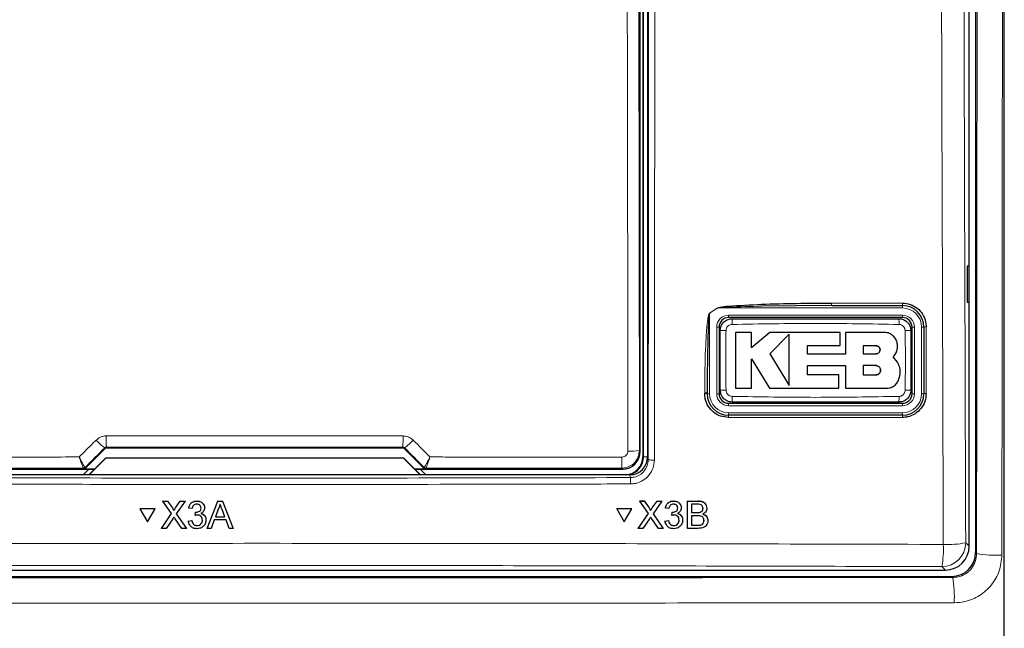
# Model space of a CAD drawing. Header units: millimetres. Extents: x 5 to 418, y 2 to 292.
# Tile 7 of 53: x 72 to 99, y 151 to 168. Entities that reach past the tile are written whole.
import ezdxf

# ---------------------------------------------------------------- set-up
doc = ezdxf.new("R2010")
doc.units = ezdxf.units.MM

msp = doc.modelspace()

# ---------------------------------------------------------------- linework, layer by layer
at = {"color": 7, "linetype": 'Continuous', "lineweight": 25}
for p, q in [((98.6699, 222.0691), (98.6699, 152.7106)), ((98.4908, 152.8888), (98.4908, 198.1014)), ((99.4741, 145.3329), (99.4741, 194.1507)), ((89.3574, 193.0231), (89.3574, 155.3897)), ((89.4908, 193.0565), (89.4908, 155.3909)), ((89.2848, 155.5456), (89.2848, 192.8672)), ((98.489, 160.7231), (98.4383, 160.724)), ((98.4383, 160.724), (98.4383, 159.7221)), ((98.489, 159.723), (98.489, 160.7231)), ((94.6442, 159.6231), (92.6816, 159.6062)), ((94.6442, 159.6231), (96.6241, 159.6231)), ((98.4383, 159.7221), (98.489, 159.723)), ((91.4908, 159.0231), (91.4908, 157.1564)), ((96.6241, 159.2897), (91.7574, 159.2897)), ((96.8908, 157.1564), (96.8908, 159.0231)), ((97.2241, 159.0231), (97.2241, 157.1564)), ((92.4017, 158.8744), (91.9509, 158.8744)), ((92.4017, 158.4372), (92.4017, 158.8744)), ((92.9148, 158.8744), (92.4017, 158.4372)), ((94.8823, 158.8744), (92.9148, 158.8744)), ((93.4526, 158.8256), (92.9148, 158.2724)), ((94.8823, 158.5041), (94.8823, 158.8744)), ((95.0248, 158.8744), (95.0248, 158.2677)), ((96.1092, 158.8744), (95.0248, 158.8744)), ((93.963, 158.5041), (94.8823, 158.5041)), ((93.963, 158.2677), (93.963, 158.5041)), ((95.8817, 158.5012), (95.5248, 158.5012)), ((95.5248, 158.5012), (95.5248, 158.2724)), ((92.9148, 158.2724), (93.4526, 157.3886)), ((95.0248, 158.2677), (93.963, 158.2677)), ((95.5248, 158.2724), (95.8817, 158.2724)), ((92.4015, 158.1294), (92.8978, 157.3137)), ((92.4015, 157.3137), (92.4015, 158.1294)), ((93.9632, 157.9449), (95.0248, 157.9449)), ((93.9632, 157.6835), (93.9632, 157.9449)), ((95.0248, 157.9449), (95.0248, 157.3137)), ((95.5248, 157.9449), (95.5248, 157.6835)), ((95.8817, 157.9449), (95.5248, 157.9449)), ((96.4837, 158.0447), (96.367, 158.1892)), ((94.8455, 157.6835), (93.9632, 157.6835)), ((94.8455, 157.3137), (94.8455, 157.6835)), ((95.5248, 157.6835), (95.8817, 157.6835)), ((91.1574, 157.1564), (91.1574, 157.1794)), ((91.9509, 157.3137), (92.4015, 157.3137)), ((92.8978, 157.3137), (94.8455, 157.3137)), ((95.0248, 157.3137), (96.1886, 157.3137)), ((91.7574, 156.8897), (96.6241, 156.8897)), ((96.6241, 156.5564), (91.7574, 156.5564)), ((73.7544, 155.07), (74.3046, 155.6202)), ((74.3517, 155.6397), (82.6298, 155.6397)), ((82.677, 155.6202), (83.2271, 155.07)), ((73.85, 154.8897), (74.3219, 155.3616)), ((74.3241, 155.3564), (73.8574, 154.8897)), ((74.3219, 155.3616), (74.3241, 155.3564)), ((74.3219, 155.3616), (82.6596, 155.3616)), ((82.6574, 155.3564), (74.3241, 155.3564)), ((82.6596, 155.3616), (82.6574, 155.3564)), ((83.1241, 154.8897), (82.6574, 155.3564)), ((82.6596, 155.3616), (83.1315, 154.8897)), ((88.9914, 154.8897), (67.9901, 154.8897)), ((68.1966, 155.0456), (74.0059, 155.0456)), ((73.8546, 155.0456), (73.7038, 154.8948)), ((73.7038, 154.8948), (73.7038, 154.8897)), ((74.0108, 155.0505), (73.7072, 155.0505)), ((83.2743, 155.0505), (82.9707, 155.0505)), ((82.9756, 155.0456), (88.7849, 155.0456)), ((83.2777, 154.8948), (83.1269, 155.0456)), ((83.2777, 154.8897), (83.2777, 154.8948)), ((75.9234, 154.1547), (75.9236, 154.1569)), ((76.1676, 153.8013), (75.9234, 154.1547)), ((75.9234, 154.1547), (76.0536, 154.1547)), ((76.0536, 154.1547), (76.0538, 154.1569)), ((76.0536, 154.1547), (76.1875, 153.961)), ((76.2773, 153.9608), (76.4106, 154.1547)), ((76.5426, 154.1547), (76.2987, 153.8001)), ((76.4106, 154.1547), (76.4107, 154.1568)), ((76.4106, 154.1547), (76.5426, 154.1547)), ((76.5426, 154.1547), (76.5428, 154.1568)), ((76.8704, 154.1547), (76.8705, 154.1568)), ((77.1607, 153.3897), (77.4649, 154.1547)), ((77.4649, 154.1547), (77.465, 154.1568)), ((77.4649, 154.1547), (77.5868, 154.1547)), ((77.5868, 154.1547), (77.587, 154.1569)), ((77.5868, 154.1547), (77.8914, 153.3897)), ((89.2681, 154.1547), (89.2669, 154.1569)), ((89.2669, 154.1569), (89.3971, 154.1569)), ((89.5112, 153.8013), (89.2681, 154.1547)), ((89.2681, 154.1547), (89.3983, 154.1547)), ((89.3983, 154.1547), (89.3971, 154.1569)), ((89.3971, 154.1569), (89.5303, 153.9632)), ((89.3983, 154.1547), (89.5315, 153.961)), ((89.6213, 153.9608), (89.755, 154.1547)), ((89.887, 154.1547), (89.6422, 153.8001)), ((89.755, 154.1547), (89.7538, 154.1568)), ((89.755, 154.1547), (89.887, 154.1547)), ((89.887, 154.1547), (89.8858, 154.1568)), ((90.2145, 154.1547), (90.2134, 154.1568)), ((90.6074, 153.3897), (90.6092, 154.1547)), ((90.6092, 154.1547), (90.6081, 154.1568)), ((90.6092, 154.1547), (90.8961, 154.1547)), ((90.7171, 154.0664), (90.7165, 153.831)), ((90.863, 154.0664), (90.7171, 154.0664)), ((75.2796, 153.9385), (75.2797, 153.9407)), ((75.2796, 153.9385), (75.4914, 153.5726)), ((75.7029, 153.9385), (75.2796, 153.9385)), ((75.7031, 153.9407), (75.2797, 153.9407)), ((75.4914, 153.5726), (75.7029, 153.9385)), ((75.7029, 153.9385), (75.7031, 153.9407)), ((75.8843, 153.3897), (76.1676, 153.8013)), ((76.2273, 153.8881), (76.2274, 153.8902)), ((76.2987, 153.8001), (76.5822, 153.3897)), ((76.6462, 153.9585), (76.6464, 153.9607)), ((76.7445, 153.9487), (76.6462, 153.9585)), ((76.8223, 153.7526), (76.8324, 153.8409)), ((76.8324, 153.8409), (76.8325, 153.843)), ((76.8465, 153.8398), (76.8467, 153.8419)), ((77.0877, 153.9456), (77.0879, 153.948)), ((77.0885, 153.9602), (77.0887, 153.9623)), ((77.4735, 153.9251), (77.3951, 153.7134)), ((77.6568, 153.7134), (77.5823, 153.9144)), ((88.6241, 153.9385), (88.6229, 153.9407)), ((89.046, 153.9407), (88.6229, 153.9407)), ((88.6241, 153.9385), (88.8348, 153.5726)), ((89.0472, 153.9385), (88.6241, 153.9385)), ((88.8348, 153.5726), (89.0472, 153.9385)), ((89.0472, 153.9385), (89.046, 153.9407)), ((89.227, 153.3897), (89.5112, 153.8013)), ((89.563, 153.9112), (89.5616, 153.9137)), ((89.6422, 153.8001), (89.9244, 153.3897)), ((89.9899, 153.9585), (89.9888, 153.9607)), ((90.0881, 153.9487), (89.9899, 153.9585)), ((90.1653, 153.7526), (90.1757, 153.8409)), ((90.1757, 153.8409), (90.1745, 153.843)), ((90.1898, 153.8398), (90.1887, 153.8419)), ((90.3337, 153.957), (90.3326, 153.9591)), ((90.4097, 154.0484), (90.4084, 154.0508)), ((90.7165, 153.831), (90.8745, 153.831)), ((90.9666, 153.8401), (90.9654, 153.8423)), ((91.041, 153.9469), (91.0398, 153.9491)), ((91.1262, 154.0464), (91.1249, 154.0489)), ((76.1976, 153.653), (76.0163, 153.3897)), ((76.4518, 153.3897), (76.2651, 153.66)), ((76.6365, 153.5957), (76.7348, 153.6055)), ((76.6365, 153.5957), (76.6366, 153.5978)), ((76.7348, 153.6055), (76.7349, 153.6076)), ((76.8223, 153.7526), (76.8224, 153.7547)), ((77.127, 153.5974), (77.1272, 153.5998)), ((77.1279, 153.6199), (77.1281, 153.622)), ((77.3626, 153.6251), (77.2754, 153.3897)), ((77.6894, 153.6251), (77.3626, 153.6251)), ((77.3951, 153.7134), (77.6568, 153.7134)), ((77.7767, 153.3897), (77.6894, 153.6251)), ((89.5407, 153.653), (89.3589, 153.3897)), ((89.7941, 153.3897), (89.6083, 153.66)), ((89.9793, 153.5957), (89.9781, 153.5978)), ((89.9793, 153.5957), (90.0775, 153.6055)), ((90.0775, 153.6055), (90.0764, 153.6076)), ((90.1653, 153.7526), (90.1642, 153.7547)), ((90.3722, 153.6206), (90.3711, 153.6228)), ((90.4474, 153.7204), (90.4461, 153.7228)), ((90.7163, 153.7428), (90.7157, 153.478)), ((90.8851, 153.7428), (90.7163, 153.7428)), ((91.0696, 153.6104), (91.0685, 153.6126)), ((91.157, 153.6976), (91.1557, 153.7001)), ((75.8843, 153.3897), (75.8845, 153.3919)), ((76.0163, 153.3897), (75.8843, 153.3897)), ((76.5822, 153.3897), (76.4518, 153.3897)), ((76.5822, 153.3897), (76.5824, 153.3918)), ((76.8786, 153.4682), (76.8787, 153.4703)), ((77.1607, 153.3897), (77.1609, 153.3918)), ((77.2754, 153.3897), (77.1607, 153.3897)), ((77.8914, 153.3897), (77.7767, 153.3897)), ((77.8914, 153.3897), (77.8916, 153.3919)), ((89.227, 153.3897), (89.2258, 153.3919)), ((89.3589, 153.3897), (89.227, 153.3897)), ((89.9244, 153.3897), (89.7941, 153.3897)), ((89.9244, 153.3897), (89.9233, 153.3918)), ((90.0052, 153.503), (90.0065, 153.5006)), ((90.2208, 153.4682), (90.2197, 153.4703)), ((90.6074, 153.3897), (90.6063, 153.3919)), ((90.8951, 153.3897), (90.6074, 153.3897)), ((90.7157, 153.478), (90.897, 153.478)), ((90.9625, 153.4817), (90.9613, 153.4838)), ((59.1565, 152.2231), (97.825, 152.2231)), ((58.9782, 152.044), (98.0033, 152.044))]:
    msp.add_line(p, q, dxfattribs=at)
at = {"color": 7, "linetype": 'Continuous', "lineweight": 18}
for p, q in [((89.372, 155.3897), (89.372, 193.0231)), ((89.2427, 170.0272), (89.2585, 155.5719)), ((94.641, 159.6938), (96.6204, 159.6938)), ((96.6241, 159.5564), (96.6241, 159.6231)), ((91.4537, 159.5564), (91.2241, 159.409)), ((91.2241, 159.409), (91.2241, 157.1564)), ((91.4537, 159.5564), (91.4511, 159.5604)), ((96.6241, 159.5564), (91.4537, 159.5564)), ((91.7574, 159.3564), (96.6241, 159.3564)), ((91.7574, 159.3564), (91.7574, 159.2897)), ((96.6241, 159.3564), (96.6241, 159.2897)), ((91.4241, 157.1564), (91.4241, 159.0231)), ((91.4241, 159.0231), (91.4908, 159.0231)), ((96.8908, 159.0231), (96.9574, 159.0231)), ((96.9574, 159.0231), (96.9574, 157.1564)), ((97.1574, 157.1564), (97.1574, 159.0231)), ((97.1574, 159.0231), (97.2241, 159.0231)), ((91.0882, 157.1606), (91.0882, 157.1836)), ((91.2241, 157.1564), (91.1574, 157.1564)), ((91.4241, 157.1564), (91.4908, 157.1564)), ((96.8908, 157.1564), (96.9574, 157.1564)), ((97.1574, 157.1564), (97.2241, 157.1564)), ((91.7574, 156.8897), (91.7574, 156.8231)), ((96.6241, 156.8231), (91.7574, 156.8231)), ((96.6241, 156.8897), (96.6241, 156.8231)), ((91.7574, 156.6231), (96.6241, 156.6231)), ((91.7574, 156.6231), (91.7574, 156.5564)), ((96.6241, 156.6231), (96.6241, 156.5564)), ((96.6204, 156.494), (91.7547, 156.494)), ((74.3046, 155.6202), (74.2944, 155.6447)), ((74.3415, 155.6644), (74.3517, 155.6397)), ((82.6298, 155.6397), (82.6401, 155.6644)), ((82.6871, 155.6447), (82.677, 155.6202)), ((89.2585, 155.5719), (89.2848, 155.5456)), ((89.372, 155.3897), (89.3574, 155.3897)), ((89.372, 155.3897), (89.4908, 155.3897)), ((89.4908, 155.3909), (89.5068, 155.3106)), ((73.6974, 155.0743), (73.6972, 155.0744)), ((73.7072, 155.0505), (73.6974, 155.0743)), ((73.7445, 155.0938), (73.7442, 155.0939)), ((73.7445, 155.0938), (73.7544, 155.07)), ((83.2271, 155.07), (83.237, 155.0938)), ((83.237, 155.0938), (83.2373, 155.0939)), ((83.2841, 155.0743), (83.2743, 155.0505)), ((83.2843, 155.0744), (83.2841, 155.0743)), ((88.7849, 155.0456), (88.7586, 155.0719)), ((89.0073, 154.8103), (88.9914, 154.8897)), ((90.8961, 154.1547), (90.8949, 154.1569)), ((76.1875, 153.961), (76.1876, 153.9632)), ((76.2773, 153.9608), (76.2775, 153.963)), ((89.5315, 153.961), (89.5303, 153.9632)), ((89.6213, 153.9608), (89.6201, 153.963)), ((90.8745, 153.831), (90.8733, 153.8332)), ((90.897, 153.478), (90.8958, 153.4802)), ((98.3937, 152.9859), (98.4908, 152.8888)), ((98.6699, 152.7106), (98.6982, 152.6823)), ((97.825, 152.2231), (97.7279, 152.3202)), ((98.0316, 152.0158), (98.0033, 152.044))]:
    msp.add_line(p, q, dxfattribs=at)
at = {"color": 7, "linetype": 'Continuous', "lineweight": 18, "flags": 128}
for points in [[(88.937, 155.5512), (88.9362, 156.2166), (88.9333, 158.878), (88.9212, 170.0064)], [(91.2241, 159.409), (91.2238, 159.4095), (91.2235, 159.41), (91.2231, 159.4106), (91.2228, 159.4111), (91.2225, 159.4116), (91.2222, 159.4121), (91.2218, 159.4126), (91.2215, 159.4131)]]:
    msp.add_lwpolyline(points, dxfattribs=at)
at = {"color": 7, "linetype": 'Continuous', "lineweight": 18}
for centre, radius, start, end in [((95.0102, 159.6754), 0.3697, 177.15399, 188.14165), ((96.9498, 159.6754), 0.3299, 176.81146, 189.13215), ((91.7574, 159.0231), 0.3333, 90, 180), ((96.6241, 159.0231), 0.5333, 0, 90), ((96.6241, 159.0231), 0.3333, 0, 90), ((93.8728, 159.1353), 2.019, 176.5613, 181.10574), ((94.5117, 159.1353), 2.016, 358.89256, 3.4435), ((97.2719, 158.7732), 0.2544, 86.60506, 100.82752), ((91.6453, 156.9939), 1.9329, 88.84421, 93.59596), ((96.7363, 156.996), 1.9308, 86.40242, 91.15906), ((91.1059, 156.9026), 0.2816, 79.45211, 93.59975), ((91.1059, 156.8799), 0.2813, 79.44538, 93.60648), ((91.7574, 157.1564), 0.5333, 180, 270), ((91.7574, 157.1564), 0.3333, 180, 270), ((91.6453, 159.186), 1.9335, 266.40474, 271.15498), ((96.6241, 157.1564), 0.5333, 270, 0), ((96.6241, 157.1564), 0.3333, 270, 0), ((96.7362, 159.1854), 1.9328, 268.8442, 273.59604), ((97.2719, 156.9137), 0.2474, 86.50842, 101.14062), ((93.8698, 157.0441), 2.016, 178.89262, 183.44359), ((94.5102, 157.0442), 2.0176, 356.55887, 1.10644), ((92.1344, 156.5089), 0.38, 172.81928, 182.25139), ((96.8995, 156.5089), 0.2795, 170.21036, 183.05545), ((75.1886, 156.8884), 1.5318, 222.19105, 234.28272), ((79.9875, 155.9054), 5.6511, 179.27487, 182.44426), ((76.9917, 155.9055), 5.6535, 357.55642, 0.72446), ((81.7928, 156.8884), 1.5318, 305.71757, 317.80866), ((89.0117, 156.894), 1.3449, 266.81545, 280.57302), ((86.479, 155.3131), 2.2923, 353.96188, 1.78492), ((89.6369, 156.0067), 0.7081, 259.40943, 273.41368), ((73.6974, 155.1409), 0.0667, 270.0135, 314.98572), ((83.2841, 155.1409), 0.0667, 225.01463, 269.98616), ((87.3027, 154.6704), 1.7103, 358.75871, 4.69181), ((97.7258, 152.988), 0.6679, 270.18334, 359.81655), ((97.8955, 155.5526), 2.6145, 267.18248, 280.98418), ((94.8229, 152.8146), 2.9468, 350.33992, 2.4611), ((99.2295, 155.7469), 3.1103, 260.16389, 273.2621), ((94.8418, 151.4847), 3.2337, 356.86319, 9.45365)]:
    msp.add_arc(centre, radius, start, end, dxfattribs=at)
at = {"color": 7, "linetype": 'Continuous', "lineweight": 25}
for centre, radius, start, end in [((96.6241, 159.0231), 0.6, 360, 90), ((91.7574, 159.0231), 0.2667, 90, 180), ((96.6241, 159.0231), 0.2667, 0, 90), ((91.7574, 157.1564), 0.6, 180, 270), ((91.7574, 157.1564), 0.2667, 180, 270), ((96.6241, 157.1564), 0.6, 270, 360), ((96.6241, 157.1564), 0.2667, 270, 360), ((88.8574, 155.3897), 0.5, 270, 0), ((88.8574, 155.3897), 0.5146, 283.67927, 0), ((73.6971, 155.141), 0.0666, 270.061, 314.97395), ((83.2844, 155.141), 0.0666, 225.02515, 269.9399)]:
    msp.add_arc(centre, radius, start, end, dxfattribs=at)
at = {"color": 7, "linetype": 'Continuous', "lineweight": 18}
for centre, major_axis, ratio, start_param, end_param in [((97.1542, 171.2497), (295.3334, 295.4238), 0.0123167, 1.6359514, 1.6378189), ((78.4908, 150.5319), (294.0695, 0), 0.0174551, 1.5566859, 1.5849067), ((59.8273, 171.2497), (-295.3334, 295.4238), 0.0123167, 4.6453664, 4.6472339), ((78.4908, 149.9427), (294.0328, 0), 0.0174551, 1.5871, 1.6057242), ((78.4908, 149.9427), (294.0328, 0), 0.0174551, 1.5358685, 1.5544927)]:
    msp.add_ellipse(centre, major_axis=major_axis, ratio=ratio, start_param=start_param, end_param=end_param, dxfattribs=at)
at = {"color": 7, "linetype": 'Continuous', "lineweight": 25}
for centre, major_axis, ratio, start_param, end_param in [((74.3517, 155.573), (-0.0255, 0.0616), 0.9998216, 5.8905493, 6.6758213), ((82.6298, 155.573), (0.0255, 0.0616), 0.9998216, 5.8905493, 6.6758213), ((88.7849, 155.5456), (0.3536, 0.3536), 0.9998985, 3.9271431, 5.4976349), ((88.9907, 155.3916), (0.0982, -0.4923), 0.9960441, 6.0870179, 7.6562931), ((73.7072, 155.1172), (0.0255, -0.0616), 0.9998216, 5.8905493, 6.6758213), ((83.2743, 155.1172), (0.0255, 0.0616), 0.9998216, 2.7489567, 3.5342286), ((97.8232, 152.8906), (0.4727, -0.4727), 0.9972647, 5.4991567, 7.0672139), ((98.0031, 152.7108), (-0.4715, 0.4715), 0.9996955, 2.3563468, 3.9268385)]:
    msp.add_ellipse(centre, major_axis=major_axis, ratio=ratio, start_param=start_param, end_param=end_param, dxfattribs=at)
at = {"color": 7, "linetype": 'Continuous', "lineweight": 18}
for points, knots in [([(97.767, 152.9412), (97.7654, 153.3846), (97.7576, 155.6018), (97.7265, 164.9167), (97.6902, 178.221), (97.6712, 189.7585), (97.664, 194.1878)], [0, 0, 0, 0, 0.03228761, 0.16143821, 0.67806662, 1, 1, 1, 1]), ([(98.291, 194.206), (98.3027, 187.3325), (98.3261, 173.5826), (98.3711, 159.8524), (98.3937, 152.9859)], [0, 0, 0, 0, 0.4998997, 1, 1, 1, 1]), ([(98.6982, 152.6823), (98.702, 156.4208), (98.7095, 163.8983), (98.7205, 177.7511), (98.7253, 187.8694), (98.7284, 194.2438)], [0, 0, 0, 0, 0.27005696, 0.5401438, 1, 1, 1, 1]), ([(99.4368, 194.1507), (99.4338, 187.7984), (99.4289, 177.7004), (99.4179, 163.865), (99.4103, 156.3829), (99.4065, 152.6417)], [0, 0, 0, 0, 0.4588365, 0.7294033, 1, 1, 1, 1]), ([(89.5068, 155.3106), (89.5134, 161.6043), (89.5267, 174.1938), (89.5339, 186.7994), (89.5376, 193.1033)], [0, 0, 0, 0, 0.4999168, 1, 1, 1, 1]), ([(89.7099, 193.0985), (89.7098, 192.9875), (89.7095, 192.4321), (89.7083, 190.0998), (89.703, 180.7711), (89.6936, 168.7235), (89.6825, 158.4627), (89.6791, 155.2998)], [0, 0, 0, 0, 0.0088087, 0.0440433, 0.1849823, 0.7487664, 1, 1, 1, 1]), ([(92.6816, 159.6062), (92.3719, 159.5978), (91.9851, 159.5873), (91.5746, 159.5753), (91.4759, 159.5599), (91.4537, 159.5564)], [0, 0, 0, 0, 0.7565324, 0.94513166, 1, 1, 1, 1]), ([(91.0882, 157.1836), (91.0884, 157.2723), (91.0896, 157.7159), (91.1025, 158.2813), (91.1332, 158.8311), (91.153, 159.0707), (91.1699, 159.2153), (91.1834, 159.302), (91.1963, 159.3594), (91.206, 159.3936), (91.2176, 159.4103), (91.2208, 159.4125), (91.2215, 159.4131)], [0, 0, 0, 0, 0.1187953, 0.5940503, 0.7569488, 0.8560529, 0.9159265, 0.9518662, 0.9733046, 0.9948395, 0.9987731, 1, 1, 1, 1]), ([(91.2215, 159.4131), (91.259, 159.437), (91.3357, 159.4858), (91.4121, 159.5352), (91.4511, 159.5604)], [0, 0, 0, 0, 0.4887737, 1, 1, 1, 1]), ([(91.8542, 159.0963), (91.8353, 159.0941), (91.7975, 159.0897), (91.7472, 159.0602), (91.7089, 159.0174), (91.688, 158.9702), (91.6854, 158.9389), (91.6843, 158.9265)], [0, 0, 0, 0, 0.2133977, 0.4285953, 0.6443174, 0.8592696, 1, 1, 1, 1]), ([(96.5274, 159.0963), (95.7487, 159.1098), (94.1909, 159.1367), (92.6332, 159.1098), (91.8542, 159.0963)], [0, 0, 0, 0, 0.49989568, 1, 1, 1, 1]), ([(96.6972, 158.9265), (96.695, 158.9453), (96.6906, 158.9832), (96.661, 159.0335), (96.6182, 159.0718), (96.571, 159.0927), (96.5397, 159.0953), (96.5274, 159.0963)], [0, 0, 0, 0, 0.2138454, 0.4291995, 0.6449158, 0.8596436, 1, 1, 1, 1]), ([(97.287, 159.0271), (97.287, 158.9828), (97.287, 158.761), (97.287, 158.1388), (97.287, 157.561), (97.287, 157.1606)], [0, 0, 0, 0, 0.0712951, 0.3564724, 1, 1, 1, 1]), ([(91.6843, 158.9265), (91.6806, 158.709), (91.671, 158.1512), (91.6793, 157.5933), (91.6843, 157.253)], [0, 0, 0, 0, 0.389865, 1, 1, 1, 1]), ([(96.6972, 157.253), (96.7009, 157.4704), (96.7105, 158.0282), (96.7022, 158.5861), (96.6972, 158.9265)], [0, 0, 0, 0, 0.389867, 1, 1, 1, 1]), ([(91.6843, 157.253), (91.6865, 157.2341), (91.6909, 157.1962), (91.7205, 157.1459), (91.7634, 157.1076), (91.8106, 157.0868), (91.8418, 157.0841), (91.8542, 157.0831)], [0, 0, 0, 0, 0.2138475, 0.4292026, 0.6449138, 0.859644, 1, 1, 1, 1]), ([(96.5274, 157.0831), (96.5462, 157.0853), (96.584, 157.0897), (96.6343, 157.1192), (96.6727, 157.162), (96.6936, 157.2093), (96.6962, 157.2406), (96.6972, 157.253)], [0, 0, 0, 0, 0.2133928, 0.4285874, 0.6443148, 0.8592626, 1, 1, 1, 1]), ([(91.8542, 157.0831), (92.6329, 157.0696), (94.1906, 157.0427), (95.7483, 157.0696), (96.5274, 157.0831)], [0, 0, 0, 0, 0.4998953, 1, 1, 1, 1]), ([(73.5814, 155.3869), (73.7122, 155.5178), (73.8696, 155.6754), (74.0271, 155.8329), (74.0537, 155.8596)], [0, 0, 0, 0, 0.830622, 1, 1, 1, 1]), ([(74.0537, 155.8596), (74.0886, 155.8882), (74.1583, 155.9455), (74.2624, 155.9743), (74.322, 155.9764), (74.3368, 155.977)], [0, 0, 0, 0, 0.4289688, 0.8581065, 1, 1, 1, 1]), ([(74.3368, 155.977), (74.559, 155.977), (75.67, 155.9773), (78.4394, 155.9777), (80.9865, 155.9772), (82.6447, 155.977)], [0, 0, 0, 0, 0.0802422, 0.4012143, 1, 1, 1, 1]), ([(82.6447, 155.977), (82.6896, 155.9725), (82.7793, 155.9636), (82.8732, 155.9104), (82.9168, 155.8698), (82.9278, 155.8596)], [0, 0, 0, 0, 0.4282331, 0.8563406, 1, 1, 1, 1]), ([(82.9278, 155.8596), (83.0846, 155.7027), (83.2421, 155.5451), (83.3995, 155.3875), (83.4001, 155.3869)], [0, 0, 0, 0, 0.9960454, 1, 1, 1, 1]), ([(74.3415, 155.6644), (74.339, 155.6644), (74.329, 155.664), (74.3114, 155.6589), (74.3001, 155.6495), (74.2944, 155.6447)], [0, 0, 0, 0, 0.1384775, 0.5625141, 1, 1, 1, 1]), ([(82.6871, 155.6447), (82.6853, 155.6464), (82.6782, 155.6531), (82.6628, 155.6621), (82.6476, 155.6637), (82.6401, 155.6644)], [0, 0, 0, 0, 0.1482242, 0.579923, 1, 1, 1, 1]), ([(89.2585, 155.5719), (89.2529, 155.5158), (89.2419, 155.4033), (89.1558, 155.2535), (89.0292, 155.1406), (88.8887, 155.0806), (88.7958, 155.0744), (88.7586, 155.0719)], [0, 0, 0, 0, 0.2145749, 0.4294585, 0.6438366, 0.8576315, 1, 1, 1, 1]), ([(88.7702, 155.3845), (88.7826, 155.3853), (88.8136, 155.3873), (88.8605, 155.4073), (88.9028, 155.445), (88.9315, 155.495), (88.9351, 155.5325), (88.937, 155.5512)], [0, 0, 0, 0, 0.1424492, 0.3561874, 0.5704219, 0.7852496, 1, 1, 1, 1]), ([(68.2113, 155.3845), (68.4334, 155.3846), (69.5439, 155.3853), (71.3338, 155.3862), (72.902, 155.3867), (73.5814, 155.3869)], [0, 0, 0, 0, 0.1241021, 0.6205162, 1, 1, 1, 1]), ([(73.7442, 155.0939), (73.7436, 155.0942), (73.7406, 155.0958), (73.7252, 155.1181), (73.6874, 155.184), (73.6427, 155.2674), (73.6087, 155.3332), (73.5911, 155.3677), (73.5844, 155.381), (73.5817, 155.3862), (73.5814, 155.3869)], [0, 0, 0, 0, 0.0500923, 0.2741444, 0.5151568, 0.7656666, 0.9118825, 0.9655795, 0.9952752, 1, 1, 1, 1]), ([(73.6972, 155.0744), (73.6967, 155.0747), (73.6944, 155.0767), (73.6832, 155.1007), (73.6562, 155.1711), (73.6246, 155.2599), (73.6006, 155.3299), (73.5882, 155.3665), (73.5835, 155.3806), (73.5816, 155.3861), (73.5814, 155.3869)], [0, 0, 0, 0, 0.0500958, 0.2741458, 0.5151581, 0.7656654, 0.9118863, 0.965581, 0.9952748, 1, 1, 1, 1]), ([(83.4001, 155.3869), (83.3998, 155.3862), (83.3987, 155.384), (83.3959, 155.3784), (83.389, 155.3649), (83.3708, 155.3292), (83.3357, 155.2615), (83.2909, 155.1783), (83.2543, 155.115), (83.2405, 155.0953), (83.2377, 155.0941), (83.2373, 155.0939)], [0, 0, 0, 0, 0.00472483, 0.0144594, 0.03683657, 0.09438951, 0.25300251, 0.50158447, 0.74153641, 0.9644233, 1, 1, 1, 1]), ([(83.4001, 155.3869), (83.3999, 155.3861), (83.3991, 155.3838), (83.3971, 155.3779), (83.3923, 155.3635), (83.3795, 155.3255), (83.3548, 155.2536), (83.3231, 155.165), (83.2969, 155.0973), (83.2868, 155.0761), (83.2846, 155.0746), (83.2843, 155.0744)], [0, 0, 0, 0, 0.0047253, 0.0144601, 0.036837, 0.0943865, 0.2530045, 0.5015878, 0.7415288, 0.9644168, 1, 1, 1, 1]), ([(83.4001, 155.3869), (83.5855, 155.3868), (84.6596, 155.3865), (86.4498, 155.3858), (88.0542, 155.3849), (88.7702, 155.3845)], [0, 0, 0, 0, 0.1035199, 0.5999338, 1, 1, 1, 1]), ([(89.0073, 154.8103), (89.0438, 154.8128), (89.1364, 154.8192), (89.2767, 154.8791), (89.4037, 154.9923), (89.49, 155.1421), (89.5012, 155.2544), (89.5068, 155.3106)], [0, 0, 0, 0, 0.1400742, 0.3550494, 0.5700543, 0.7850307, 1, 1, 1, 1]), ([(89.6791, 155.2998), (89.6716, 155.225), (89.6567, 155.0752), (89.5415, 154.8756), (89.372, 154.7249), (89.1848, 154.6451), (89.0613, 154.6367), (89.0126, 154.6334)], [0, 0, 0, 0, 0.2149315, 0.4298775, 0.6448762, 0.8598858, 1, 1, 1, 1]), ([(89.0126, 154.6334), (88.9016, 154.6331), (88.3463, 154.6316), (86.0139, 154.6257), (81.4516, 154.6183), (74.9908, 154.6176), (70.3099, 154.6281), (67.9689, 154.6334)], [0, 0, 0, 0, 0.0158376, 0.0791881, 0.3325979, 0.6662229, 1, 1, 1, 1]), ([(67.9742, 154.8103), (71.478, 154.803), (78.489, 154.7883), (85.5, 154.803), (89.0073, 154.8103)], [0, 0, 0, 0, 0.4997441, 1, 1, 1, 1]), ([(59.2146, 152.9412), (59.6583, 152.9425), (61.8768, 152.9492), (67.6492, 152.9633), (76.542, 152.9735), (87.18, 152.9687), (94.2514, 152.9503), (97.767, 152.9412)], [0, 0, 0, 0, 0.0345663, 0.1728355, 0.4494018, 0.7262637, 1, 1, 1, 1]), ([(98.0316, 152.0158), (98.0809, 152.0191), (98.2046, 152.0275), (98.3919, 152.1078), (98.5609, 152.2586), (98.6758, 152.4583), (98.6907, 152.6076), (98.6982, 152.6823)], [0, 0, 0, 0, 0.14231702, 0.35656613, 0.57073782, 0.78521655, 1, 1, 1, 1]), ([(99.4065, 152.6417), (99.3916, 152.492), (99.3618, 152.1925), (99.1316, 151.7931), (98.7932, 151.4915), (98.4179, 151.331), (98.1697, 151.3143), (98.0707, 151.3077)], [0, 0, 0, 0, 0.2144381, 0.428949, 0.6433382, 0.8577355, 1, 1, 1, 1]), ([(97.7279, 152.3202), (94.5308, 152.3286), (88.1338, 152.3456), (78.516, 152.352), (68.8841, 152.3457), (62.4647, 152.3287), (59.2536, 152.3202)], [0, 0, 0, 0, 0.24945533, 0.4991275, 0.74945417, 1, 1, 1, 1]), ([(58.9499, 152.0158), (61.7174, 152.0133), (67.2541, 152.0083), (76.5423, 152.0052), (86.8082, 152.0062), (94.2904, 152.0126), (98.0316, 152.0158)], [0, 0, 0, 0, 0.21259308, 0.42531871, 0.71265922, 1, 1, 1, 1]), ([(98.0707, 151.3077), (94.322, 151.3045), (86.8248, 151.298), (76.5402, 151.297), (67.2334, 151.3002), (61.6856, 151.3052), (58.9109, 151.3077)], [0, 0, 0, 0, 0.2873416, 0.5746813, 0.7872745, 1, 1, 1, 1])]:
    msp.add_open_spline(points, degree=3, knots=knots, dxfattribs=at)
at = {"color": 7, "linetype": 'Continuous', "lineweight": 25}
for points, knots in [([(91.4511, 159.5604), (91.4732, 159.5674), (91.5697, 159.5977), (91.9835, 159.6226), (93.0203, 159.6871), (93.9859, 159.6911), (94.641, 159.6938)], [0, 0, 0, 0, 0.0217457, 0.0946594, 0.3858774, 1, 1, 1, 1]), ([(96.6204, 159.6938), (96.6955, 159.6864), (96.8456, 159.6716), (97.0455, 159.5563), (97.1963, 159.3867), (97.2758, 159.1993), (97.2838, 159.0757), (97.287, 159.0271)], [0, 0, 0, 0, 0.2148588, 0.4297044, 0.6450146, 0.8605833, 1, 1, 1, 1]), ([(91.2241, 159.409), (91.2237, 159.4085), (91.222, 159.4059), (91.2161, 159.3881), (91.2115, 159.3549), (91.205, 159.2976), (91.1983, 159.2111), (91.1898, 159.0664), (91.1799, 158.8268), (91.1646, 158.2768), (91.1581, 157.7117), (91.1575, 157.2681), (91.1574, 157.1794)], [0, 0, 0, 0, 0.0008975, 0.0042175, 0.0248094, 0.0459399, 0.0816602, 0.1414393, 0.2406404, 0.4039328, 0.8807838, 1, 1, 1, 1]), ([(91.5241, 158.9231), (91.5257, 158.9477), (91.5298, 159.0096), (91.5698, 159.1034), (91.6452, 159.1879), (91.745, 159.2453), (91.82, 159.2527), (91.8574, 159.2564)], [0, 0, 0, 0, 0.141474, 0.3561186, 0.5707582, 0.7853864, 1, 1, 1, 1]), ([(91.8574, 159.2564), (92.6354, 159.2564), (94.1909, 159.2564), (95.7465, 159.2564), (96.5241, 159.2564)], [0, 0, 0, 0, 0.50010492, 1, 1, 1, 1]), ([(96.5241, 159.2564), (96.5487, 159.2548), (96.6107, 159.2507), (96.7044, 159.2107), (96.7889, 159.1353), (96.8464, 159.0354), (96.8537, 158.9605), (96.8574, 158.9231)], [0, 0, 0, 0, 0.1414237, 0.3560696, 0.5707186, 0.7853669, 1, 1, 1, 1]), ([(91.5241, 157.2564), (91.5241, 157.5953), (91.5241, 158.1509), (91.5241, 158.7064), (91.5241, 158.9231)], [0, 0, 0, 0, 0.6100795, 1, 1, 1, 1]), ([(91.9509, 158.8744), (91.9509, 158.6692), (91.9509, 158.1491), (91.9509, 157.6288), (91.9509, 157.3137)], [0, 0, 0, 0, 0.3944613, 1, 1, 1, 1]), ([(93.4526, 157.3886), (93.4526, 157.5929), (93.4526, 158.0712), (93.4526, 158.5509), (93.4526, 158.8256)], [0, 0, 0, 0, 0.4272636, 1, 1, 1, 1]), ([(96.4837, 158.4999), (96.4795, 158.542), (96.4713, 158.6261), (96.4068, 158.7383), (96.3119, 158.823), (96.2066, 158.868), (96.1369, 158.8726), (96.1092, 158.8744)], [0, 0, 0, 0, 0.2145065, 0.4290159, 0.6435813, 0.8581812, 1, 1, 1, 1]), ([(96.8574, 158.9231), (96.8574, 158.5841), (96.8574, 158.0285), (96.8574, 157.473), (96.8574, 157.2564)], [0, 0, 0, 0, 0.610078, 1, 1, 1, 1]), ([(95.8817, 158.2724), (95.8946, 158.2737), (95.9204, 158.2762), (95.9547, 158.2961), (95.9807, 158.3253), (95.9955, 158.3617), (95.9974, 158.4009), (95.9862, 158.4384), (95.9632, 158.4701), (95.9312, 158.4922), (95.9022, 158.5005), (95.8856, 158.501), (95.8817, 158.5012)], [0, 0, 0, 0, 0.1079125, 0.2158214, 0.3237625, 0.4315503, 0.5390762, 0.6463205, 0.7533508, 0.8602706, 0.9672329, 1, 1, 1, 1]), ([(95.8817, 158.5012), (95.8945, 158.4999), (95.9202, 158.4974), (95.9544, 158.4777), (95.9804, 158.4487), (95.9953, 158.4126), (95.9975, 158.3736), (95.9866, 158.3361), (95.964, 158.3042), (95.932, 158.2817), (95.9027, 158.2731), (95.8858, 158.2725), (95.8817, 158.2724)], [0, 0, 0, 0, 0.1072008, 0.214412, 0.3214284, 0.4283376, 0.5353119, 0.6424692, 0.7498882, 0.8575862, 0.9654838, 1, 1, 1, 1]), ([(96.367, 158.1892), (96.3955, 158.2238), (96.4526, 158.293), (96.4849, 158.4062), (96.484, 158.4754), (96.4837, 158.4999)], [0, 0, 0, 0, 0.3920909, 0.7842138, 1, 1, 1, 1]), ([(95.8817, 157.6835), (95.8963, 157.6849), (95.9257, 157.6878), (95.9648, 157.7103), (95.9945, 157.7434), (96.0116, 157.7847), (96.014, 157.8293), (96.0016, 157.8721), (95.9757, 157.9086), (95.9391, 157.9343), (95.9057, 157.9441), (95.8864, 157.9447), (95.8817, 157.9449)], [0, 0, 0, 0, 0.1072308, 0.2144681, 0.3215209, 0.4284668, 0.5354548, 0.6426026, 0.7499798, 0.8576271, 0.9654905, 1, 1, 1, 1]), ([(95.8817, 157.9449), (95.8964, 157.9434), (95.9259, 157.9405), (95.9651, 157.9178), (95.9949, 157.8845), (96.0118, 157.8429), (96.0139, 157.7981), (96.0011, 157.7553), (95.9749, 157.7191), (95.9383, 157.6937), (95.9052, 157.6842), (95.8861, 157.6836), (95.8817, 157.6835)], [0, 0, 0, 0, 0.107918, 0.2158345, 0.3237457, 0.4314874, 0.5389682, 0.6461967, 0.7532318, 0.8601785, 0.967176, 1, 1, 1, 1]), ([(96.5097, 157.5293), (96.5304, 157.5869), (96.5716, 157.7021), (96.5601, 157.8869), (96.5086, 157.9932), (96.4837, 158.0447)], [0, 0, 0, 0, 0.3406004, 0.6812106, 1, 1, 1, 1]), ([(96.1886, 157.3137), (96.2276, 157.3175), (96.3056, 157.3251), (96.409, 157.385), (96.4763, 157.4582), (96.5013, 157.5114), (96.5097, 157.5293)], [0, 0, 0, 0, 0.2849713, 0.5699441, 0.8549581, 1, 1, 1, 1]), ([(91.7547, 156.494), (91.6798, 156.5013), (91.5298, 156.5161), (91.3301, 156.6311), (91.1792, 156.8004), (91.0995, 156.9879), (91.0914, 157.1117), (91.0882, 157.1606)], [0, 0, 0, 0, 0.2145903, 0.4291696, 0.6441591, 0.8595166, 1, 1, 1, 1]), ([(91.8574, 156.9231), (91.8328, 156.9247), (91.7709, 156.9288), (91.6771, 156.9687), (91.5926, 157.0441), (91.5351, 157.144), (91.5278, 157.2189), (91.5241, 157.2564)], [0, 0, 0, 0, 0.1414244, 0.3560694, 0.5707225, 0.785371, 1, 1, 1, 1]), ([(96.8574, 157.2564), (96.8558, 157.2318), (96.8517, 157.1698), (96.8117, 157.0761), (96.7364, 156.9915), (96.6365, 156.9341), (96.5616, 156.9267), (96.5241, 156.9231)], [0, 0, 0, 0, 0.1414745, 0.3561157, 0.5707595, 0.7853863, 1, 1, 1, 1]), ([(97.287, 157.1606), (97.2796, 157.0858), (97.2649, 156.9362), (97.1503, 156.7365), (96.9817, 156.5859), (96.7943, 156.5055), (96.6702, 156.4973), (96.6204, 156.494)], [0, 0, 0, 0, 0.2145188, 0.4290548, 0.6431245, 0.8569356, 1, 1, 1, 1]), ([(96.5241, 156.9231), (95.7462, 156.9231), (94.1906, 156.9231), (92.635, 156.9231), (91.8574, 156.9231)], [0, 0, 0, 0, 0.50010495, 1, 1, 1, 1]), ([(76.6462, 153.9585), (76.6538, 153.9883), (76.6688, 154.0477), (76.7266, 154.1139), (76.7982, 154.1498), (76.8463, 154.153), (76.8704, 154.1547)], [0, 0, 0, 0, 0.2802508, 0.5595218, 0.779592, 1, 1, 1, 1]), ([(76.6464, 153.9608), (76.6539, 153.9905), (76.669, 154.0499), (76.7267, 154.1162), (76.7984, 154.152), (76.8465, 154.1553), (76.8705, 154.1569)], [0, 0, 0, 0, 0.280249, 0.5595194, 0.7795925, 1, 1, 1, 1]), ([(76.8735, 154.0664), (76.8554, 154.0648), (76.8193, 154.0615), (76.7768, 154.0307), (76.7535, 153.9902), (76.7475, 153.9626), (76.7445, 153.9487)], [0, 0, 0, 0, 0.280002, 0.5591347, 0.7793248, 1, 1, 1, 1]), ([(76.8704, 154.1547), (76.9008, 154.1516), (76.9616, 154.1455), (77.0354, 154.0984), (77.0801, 154.0317), (77.0857, 153.9841), (77.0885, 153.9602)], [0, 0, 0, 0, 0.28018257, 0.55985631, 0.78, 1, 1, 1, 1]), ([(76.8705, 154.1569), (76.901, 154.1538), (76.9617, 154.1477), (77.0356, 154.1006), (77.0803, 154.034), (77.0859, 153.9863), (77.0887, 153.9624)], [0, 0, 0, 0, 0.28018327, 0.55985448, 0.77999871, 1, 1, 1, 1]), ([(76.9902, 153.957), (76.9883, 153.9738), (76.9845, 154.0074), (76.9521, 154.044), (76.9131, 154.0637), (76.8867, 154.0655), (76.8735, 154.0664)], [0, 0, 0, 0, 0.2794652, 0.5589595, 0.7792562, 1, 1, 1, 1]), ([(77.5259, 154.0664), (77.5186, 154.0391), (77.5055, 153.9904), (77.4833, 153.9451), (77.4735, 153.9251)], [0, 0, 0, 0, 0.5599128, 1, 1, 1, 1]), ([(77.5823, 153.9144), (77.5717, 153.9428), (77.5528, 153.9934), (77.5341, 154.0441), (77.5259, 154.0664)], [0, 0, 0, 0, 0.559995, 1, 1, 1, 1]), ([(89.9888, 153.9608), (89.9964, 153.9905), (90.0116, 154.0499), (90.0695, 154.1162), (90.1412, 154.152), (90.1892, 154.1553), (90.2133, 154.1569)], [0, 0, 0, 0, 0.2802502, 0.559521, 0.7795926, 1, 1, 1, 1]), ([(89.9899, 153.9585), (89.9976, 153.9883), (90.0128, 154.0477), (90.0707, 154.1139), (90.1423, 154.1498), (90.1904, 154.153), (90.2145, 154.1547)], [0, 0, 0, 0, 0.2802572, 0.5595217, 0.7795932, 1, 1, 1, 1]), ([(90.2174, 154.0664), (90.1993, 154.0648), (90.1632, 154.0615), (90.1207, 154.0307), (90.0972, 153.9902), (90.0912, 153.9626), (90.0881, 153.9487)], [0, 0, 0, 0, 0.2800012, 0.5591328, 0.7793229, 1, 1, 1, 1]), ([(90.2133, 154.1569), (90.2434, 154.1537), (90.3036, 154.1473), (90.3748, 154.1057), (90.3978, 154.0643), (90.4061, 154.0494)], [0, 0, 0, 0, 0.3910087, 0.7813013, 1, 1, 1, 1]), ([(90.2145, 154.1547), (90.2449, 154.1516), (90.3056, 154.1455), (90.3793, 154.0984), (90.4238, 154.0317), (90.4292, 153.9841), (90.432, 153.9602)], [0, 0, 0, 0, 0.2801842, 0.5598551, 0.7799996, 1, 1, 1, 1]), ([(90.3337, 153.957), (90.3319, 153.9738), (90.3281, 154.0074), (90.2959, 154.044), (90.2569, 154.0637), (90.2305, 154.0655), (90.2174, 154.0664)], [0, 0, 0, 0, 0.2794638, 0.5589571, 0.7792549, 1, 1, 1, 1]), ([(91.041, 153.9469), (91.0387, 153.9677), (91.0354, 153.9989), (91.012, 154.034), (90.9601, 154.0701), (90.9062, 154.0681), (90.863, 154.0664)], [0, 0, 0, 0, 0.2495085, 0.3750176, 0.500242, 1, 1, 1, 1]), ([(90.8949, 154.1569), (90.9287, 154.1557), (90.9958, 154.1532), (91.0834, 154.1149), (91.1118, 154.0666), (91.1231, 154.0476)], [0, 0, 0, 0, 0.3793738, 0.7557723, 1, 1, 1, 1]), ([(90.8961, 154.1547), (90.9301, 154.1536), (90.9978, 154.1514), (91.0862, 154.1093), (91.1386, 154.0359), (91.1456, 153.9829), (91.149, 153.9564)], [0, 0, 0, 0, 0.2811151, 0.5600261, 0.7801115, 1, 1, 1, 1]), ([(76.1875, 153.961), (76.1961, 153.948), (76.2081, 153.9298), (76.2229, 153.9059), (76.2258, 153.894), (76.2273, 153.8881)], [0, 0, 0, 0, 0.5612662, 0.781754, 1, 1, 1, 1]), ([(76.1876, 153.9632), (76.1962, 153.9502), (76.2082, 153.9321), (76.223, 153.9082), (76.226, 153.8962), (76.2274, 153.8903)], [0, 0, 0, 0, 0.5612603, 0.7817489, 1, 1, 1, 1]), ([(76.2273, 153.8881), (76.2366, 153.9016), (76.2533, 153.9259), (76.27, 153.9502), (76.2773, 153.9608)], [0, 0, 0, 0, 0.5599869, 1, 1, 1, 1]), ([(76.2274, 153.8903), (76.2368, 153.9039), (76.2534, 153.9281), (76.2701, 153.9524), (76.2775, 153.9631)], [0, 0, 0, 0, 0.5599869, 1, 1, 1, 1]), ([(76.8324, 153.8409), (76.835, 153.8406), (76.8397, 153.8401), (76.8444, 153.8399), (76.8465, 153.8398)], [0, 0, 0, 0, 0.5600119, 1, 1, 1, 1]), ([(76.8465, 153.8398), (76.8659, 153.8415), (76.9048, 153.845), (76.9549, 153.8694), (76.9867, 153.9108), (76.989, 153.9416), (76.9902, 153.957)], [0, 0, 0, 0, 0.2806815, 0.5609545, 0.7800592, 1, 1, 1, 1]), ([(77.0885, 153.9602), (77.0868, 153.942), (77.0833, 153.9056), (77.05, 153.847), (77.009, 153.8231), (76.984, 153.8085)], [0, 0, 0, 0, 0.280501, 0.5610042, 1, 1, 1, 1]), ([(76.984, 153.8085), (77.0071, 153.8009), (77.0533, 153.7858), (77.1006, 153.7347), (77.1248, 153.6768), (77.1269, 153.6389), (77.1279, 153.6199)], [0, 0, 0, 0, 0.2798073, 0.5591825, 0.7794062, 1, 1, 1, 1]), ([(76.9841, 153.8107), (77.0073, 153.8032), (77.0535, 153.788), (77.1007, 153.7369), (77.1249, 153.679), (77.127, 153.6411), (77.1281, 153.6221)], [0, 0, 0, 0, 0.2798073, 0.5591825, 0.7794062, 1, 1, 1, 1]), ([(89.5303, 153.9632), (89.5392, 153.9503), (89.5503, 153.9342), (89.5596, 153.917), (89.5614, 153.9136)], [0, 0, 0, 0, 0.800183, 1, 1, 1, 1]), ([(89.5315, 153.961), (89.5401, 153.948), (89.552, 153.9298), (89.5667, 153.9059), (89.5696, 153.894), (89.5711, 153.8881)], [0, 0, 0, 0, 0.5612641, 0.7817516, 1, 1, 1, 1]), ([(89.5699, 153.8903), (89.5793, 153.9039), (89.596, 153.9281), (89.6127, 153.9524), (89.6201, 153.9631)], [0, 0, 0, 0, 0.5599872, 1, 1, 1, 1]), ([(89.5711, 153.8881), (89.5804, 153.9016), (89.5972, 153.9259), (89.6139, 153.9502), (89.6213, 153.9608)], [0, 0, 0, 0, 0.5599861, 1, 1, 1, 1]), ([(90.1745, 153.8431), (90.1771, 153.8428), (90.1818, 153.8423), (90.1865, 153.8421), (90.1886, 153.842)], [0, 0, 0, 0, 0.5600145, 1, 1, 1, 1]), ([(90.1757, 153.8409), (90.1783, 153.8406), (90.183, 153.8401), (90.1877, 153.8399), (90.1898, 153.8398)], [0, 0, 0, 0, 0.5599958, 1, 1, 1, 1]), ([(90.1898, 153.8398), (90.2092, 153.8415), (90.2481, 153.845), (90.2982, 153.8694), (90.3301, 153.9108), (90.3325, 153.9416), (90.3337, 153.957)], [0, 0, 0, 0, 0.2806807, 0.5609539, 0.7800594, 1, 1, 1, 1]), ([(90.3326, 153.9592), (90.3324, 153.9771), (90.3323, 153.996), (90.3207, 154.0094), (90.32, 154.0103)], [0, 0, 0, 0, 0.9394828, 1, 1, 1, 1]), ([(90.3259, 153.8107), (90.3486, 153.803), (90.3939, 153.7875), (90.4341, 153.7503), (90.4439, 153.7252), (90.445, 153.7225)], [0, 0, 0, 0, 0.4711434, 0.9415596, 1, 1, 1, 1]), ([(90.432, 153.9602), (90.4302, 153.942), (90.4266, 153.9056), (90.3932, 153.847), (90.3521, 153.8231), (90.3271, 153.8085)], [0, 0, 0, 0, 0.2805007, 0.5610055, 1, 1, 1, 1]), ([(90.3271, 153.8085), (90.3502, 153.8009), (90.3963, 153.7858), (90.4434, 153.7347), (90.4675, 153.6768), (90.4695, 153.6389), (90.4705, 153.6199)], [0, 0, 0, 0, 0.2798079, 0.5591842, 0.7794066, 1, 1, 1, 1]), ([(90.8733, 153.8333), (90.8907, 153.8333), (90.9217, 153.8333), (90.952, 153.8395), (90.9654, 153.8423)], [0, 0, 0, 0, 0.5603948, 1, 1, 1, 1]), ([(90.8745, 153.831), (90.8918, 153.8311), (90.9229, 153.8311), (90.9532, 153.8373), (90.9666, 153.8401)], [0, 0, 0, 0, 0.5603947, 1, 1, 1, 1]), ([(90.9654, 153.8423), (90.9776, 153.8472), (91.0021, 153.8571), (91.0341, 153.8943), (91.0376, 153.9283), (91.0398, 153.9491)], [0, 0, 0, 0, 0.28086595, 0.56106407, 1, 1, 1, 1]), ([(90.9666, 153.8401), (90.9788, 153.845), (91.0033, 153.8549), (91.0352, 153.892), (91.0388, 153.9261), (91.041, 153.9469)], [0, 0, 0, 0, 0.2808657, 0.5610626, 1, 1, 1, 1]), ([(91.0325, 153.794), (91.0544, 153.7858), (91.0983, 153.7694), (91.1399, 153.732), (91.1514, 153.7049), (91.1538, 153.6993)], [0, 0, 0, 0, 0.4430458, 0.88490632, 1, 1, 1, 1]), ([(91.149, 153.9564), (91.1468, 153.9366), (91.1424, 153.8971), (91.1052, 153.834), (91.0608, 153.8078), (91.0337, 153.7918)], [0, 0, 0, 0, 0.2803317, 0.5607962, 1, 1, 1, 1]), ([(91.0337, 153.7918), (91.0559, 153.7837), (91.1004, 153.7676), (91.1474, 153.7196), (91.174, 153.6644), (91.1764, 153.6274), (91.1777, 153.6088)], [0, 0, 0, 0, 0.2802084, 0.5596683, 0.7797049, 1, 1, 1, 1]), ([(76.2336, 153.7055), (76.2268, 153.6958), (76.2147, 153.6783), (76.2028, 153.6607), (76.1976, 153.653)], [0, 0, 0, 0, 0.5599787, 1, 1, 1, 1]), ([(76.2651, 153.66), (76.2592, 153.6685), (76.2487, 153.6836), (76.2382, 153.6989), (76.2336, 153.7055)], [0, 0, 0, 0, 0.5600047, 1, 1, 1, 1]), ([(76.8751, 153.3799), (76.8416, 153.3829), (76.7749, 153.389), (76.6974, 153.4457), (76.6497, 153.5182), (76.6409, 153.5698), (76.6365, 153.5957)], [0, 0, 0, 0, 0.2799102, 0.5592516, 0.779477, 1, 1, 1, 1]), ([(76.7348, 153.6055), (76.7398, 153.5857), (76.7499, 153.5461), (76.7821, 153.4968), (76.8302, 153.4714), (76.8624, 153.4692), (76.8786, 153.4682)], [0, 0, 0, 0, 0.2808788, 0.5600702, 0.7796524, 1, 1, 1, 1]), ([(76.8858, 153.763), (76.8738, 153.7621), (76.8523, 153.7605), (76.8314, 153.755), (76.8223, 153.7526)], [0, 0, 0, 0, 0.55976857, 1, 1, 1, 1]), ([(77.1279, 153.6199), (77.1235, 153.5834), (77.1145, 153.5105), (77.0448, 153.4311), (76.9612, 153.3861), (76.9038, 153.382), (76.8751, 153.3799)], [0, 0, 0, 0, 0.2794036, 0.5590663, 0.7793804, 1, 1, 1, 1]), ([(76.8786, 153.4682), (76.9013, 153.4703), (76.9466, 153.4745), (76.9972, 153.5161), (77.0256, 153.5675), (77.0283, 153.6029), (77.0296, 153.6206)], [0, 0, 0, 0, 0.2798829, 0.5589959, 0.7793199, 1, 1, 1, 1]), ([(76.8787, 153.4704), (76.9014, 153.4725), (76.9468, 153.4767), (76.9973, 153.5183), (77.0258, 153.5697), (77.0285, 153.6051), (77.0298, 153.6229)], [0, 0, 0, 0, 0.2798831, 0.5589926, 0.7793195, 1, 1, 1, 1]), ([(77.0296, 153.6206), (77.0275, 153.6419), (77.0231, 153.6844), (76.9844, 153.7322), (76.936, 153.7593), (76.9026, 153.7618), (76.8858, 153.763)], [0, 0, 0, 0, 0.2797427, 0.5591722, 0.7794411, 1, 1, 1, 1]), ([(89.5769, 153.7055), (89.5701, 153.6958), (89.558, 153.6783), (89.546, 153.6607), (89.5407, 153.653)], [0, 0, 0, 0, 0.5599981, 1, 1, 1, 1]), ([(89.6083, 153.66), (89.6024, 153.6685), (89.5919, 153.6836), (89.5815, 153.6989), (89.5769, 153.7055)], [0, 0, 0, 0, 0.5600041, 1, 1, 1, 1]), ([(90.0074, 153.5045), (90.0034, 153.5103), (89.9847, 153.5376), (89.981, 153.5713), (89.9781, 153.5979)], [0, 0, 0, 0, 0.21222596, 1, 1, 1, 1]), ([(90.2171, 153.3799), (90.1837, 153.3829), (90.117, 153.389), (90.0397, 153.4457), (89.9922, 153.5182), (89.9836, 153.5698), (89.9793, 153.5957)], [0, 0, 0, 0, 0.2799089, 0.5592502, 0.7794763, 1, 1, 1, 1]), ([(90.0775, 153.6055), (90.0825, 153.5857), (90.0925, 153.5461), (90.1245, 153.4968), (90.1725, 153.4714), (90.2047, 153.4692), (90.2208, 153.4682)], [0, 0, 0, 0, 0.28088, 0.5600683, 0.7796536, 1, 1, 1, 1]), ([(90.2289, 153.763), (90.2169, 153.7621), (90.1954, 153.7605), (90.1745, 153.755), (90.1653, 153.7526)], [0, 0, 0, 0, 0.5597683, 1, 1, 1, 1]), ([(90.4705, 153.6199), (90.4659, 153.5834), (90.4568, 153.5105), (90.3869, 153.4311), (90.3032, 153.3861), (90.2458, 153.382), (90.2171, 153.3799)], [0, 0, 0, 0, 0.2794025, 0.5590647, 0.7793791, 1, 1, 1, 1]), ([(90.2197, 153.4704), (90.2423, 153.4725), (90.2876, 153.4767), (90.3383, 153.5183), (90.3669, 153.5697), (90.3697, 153.6051), (90.371, 153.6229)], [0, 0, 0, 0, 0.2798853, 0.5589949, 0.7793208, 1, 1, 1, 1]), ([(90.2208, 153.4682), (90.2435, 153.4703), (90.2888, 153.4745), (90.3395, 153.5161), (90.3681, 153.5675), (90.3708, 153.6029), (90.3722, 153.6206)], [0, 0, 0, 0, 0.2798857, 0.55899524, 0.77932101, 1, 1, 1, 1]), ([(90.3722, 153.6206), (90.3701, 153.6419), (90.3658, 153.6844), (90.3273, 153.7322), (90.279, 153.7593), (90.2456, 153.7618), (90.2289, 153.763)], [0, 0, 0, 0, 0.279754, 0.5591742, 0.7794438, 1, 1, 1, 1]), ([(91.0696, 153.6104), (91.0673, 153.6322), (91.0638, 153.6651), (91.0389, 153.7014), (90.9871, 153.7422), (90.9304, 153.7425), (90.8851, 153.7428)], [0, 0, 0, 0, 0.2498069, 0.3755454, 0.5011564, 1, 1, 1, 1]), ([(91.1777, 153.6088), (91.1752, 153.5836), (91.1703, 153.5331), (91.1328, 153.4649), (91.0435, 153.3954), (90.9563, 153.3921), (90.8951, 153.3897)], [0, 0, 0, 0, 0.1871441, 0.374319, 0.5607862, 1, 1, 1, 1]), ([(90.9613, 153.4839), (90.9782, 153.488), (91.0119, 153.4963), (91.0475, 153.5312), (91.0659, 153.5721), (91.0676, 153.5991), (91.0684, 153.6126)], [0, 0, 0, 0, 0.2802918, 0.5590224, 0.7794081, 1, 1, 1, 1]), ([(90.9625, 153.4817), (90.9794, 153.4858), (91.013, 153.4941), (91.0486, 153.529), (91.067, 153.5698), (91.0688, 153.5969), (91.0696, 153.6104)], [0, 0, 0, 0, 0.2802915, 0.5590213, 0.7794067, 1, 1, 1, 1]), ([(91.0684, 153.6126), (91.0675, 153.6352), (91.0665, 153.6588), (91.0536, 153.6774), (91.053, 153.6782)], [0, 0, 0, 0, 0.9548275, 1, 1, 1, 1]), ([(90.8958, 153.4802), (90.908, 153.4802), (90.93, 153.4801), (90.9517, 153.4827), (90.9613, 153.4839)], [0, 0, 0, 0, 0.56009919, 1, 1, 1, 1]), ([(90.897, 153.478), (90.9092, 153.478), (90.9312, 153.4779), (90.9529, 153.4805), (90.9625, 153.4817)], [0, 0, 0, 0, 0.5601016, 1, 1, 1, 1])]:
    msp.add_open_spline(points, degree=3, knots=knots, dxfattribs=at)

doc.saveas('drawing.dxf')
